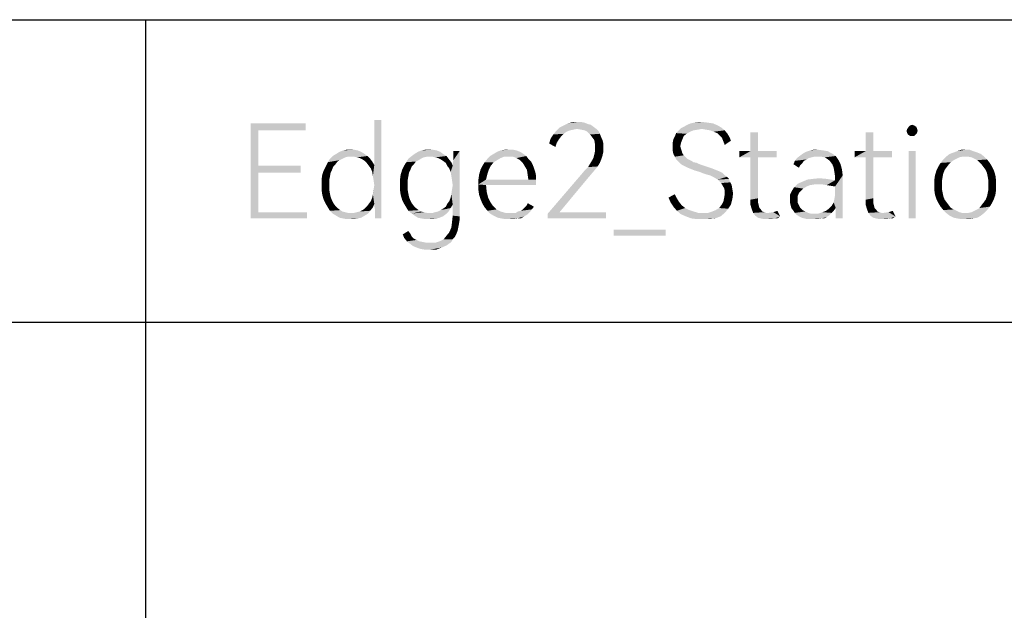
# Model space of a CAD drawing. Header units: millimetres. Extents: x 0 to 297, y 0 to 210.
# Tile 67 of 84: x 219 to 242, y 19 to 33. Entities that reach past the tile are written whole.
import ezdxf

# ---------------------------------------------------------------- set-up
doc = ezdxf.new("R2010")
doc.units = ezdxf.units.MM
doc.header["$LTSCALE"] = 16.335
doc.layers.get('0').update_dxf_attribs({"linetype": 'CONTINUOUS'})

msp = doc.modelspace()

# ---------------------------------------------------------------- linework, layer by layer
at = {"color": 7, "linetype": 'CONTINUOUS', "true_color": 0x00bfff}
for p, q in [((92, 33), (292, 33)), ((222, 33), (222, 5)), ((197, 26), (266, 26))]:
    msp.add_line(p, q, dxfattribs=at)
at = {"color": 7, "linetype": 'CONTINUOUS'}
for points in [[(224.437, 30.6), (225.705, 30.6), (224.614, 30.439)], [(224.614, 30.439), (224.437, 28.4), (224.437, 30.6)], [(224.614, 30.439), (225.705, 30.6), (225.705, 30.439)], [(227.263, 29.38), (227.295, 29.636), (227.456, 30.68)], [(227.279, 29.283), (227.263, 29.38), (227.456, 30.68)], [(227.295, 29.171), (227.279, 29.283), (227.456, 30.68)], [(227.456, 30.68), (227.295, 29.636), (227.295, 30.68)], [(227.295, 28.737), (227.295, 29.171), (227.456, 30.68)], [(227.295, 28.689), (227.295, 28.737), (227.456, 30.68)], [(227.311, 28.609), (227.295, 28.689), (227.456, 30.68)], [(227.311, 28.512), (227.311, 28.609), (227.456, 30.68)], [(227.311, 28.4), (227.311, 28.512), (227.456, 30.68)], [(227.311, 28.4), (227.456, 30.68), (227.456, 28.4)], [(232.37, 30.52), (231.583, 30.504), (231.679, 30.552)], [(232.241, 30.584), (231.679, 30.552), (231.776, 30.6)], [(232.241, 30.584), (232.305, 30.568), (231.679, 30.552)], [(231.679, 30.552), (232.305, 30.568), (232.37, 30.52)], [(232.081, 30.632), (232.161, 30.616), (231.776, 30.6)], [(232, 30.632), (232.081, 30.632), (231.776, 30.6)], [(232, 30.632), (231.776, 30.6), (231.888, 30.632)], [(231.776, 30.6), (232.161, 30.616), (232.241, 30.584)], [(235.244, 30.552), (234.457, 30.52), (234.538, 30.568)], [(234.457, 30.52), (235.244, 30.552), (235.324, 30.504)], [(235.132, 30.6), (234.538, 30.568), (234.618, 30.6)], [(234.538, 30.568), (235.132, 30.6), (235.244, 30.552)], [(235.019, 30.616), (234.618, 30.6), (234.698, 30.616)], [(234.618, 30.6), (235.019, 30.616), (235.132, 30.6)], [(234.891, 30.632), (234.698, 30.616), (234.795, 30.632)], [(234.698, 30.616), (234.891, 30.632), (235.019, 30.616)], [(239.789, 30.552), (239.66, 30.52), (239.692, 30.552)], [(239.66, 30.52), (239.789, 30.552), (239.837, 30.52)], [(239.692, 30.552), (239.741, 30.568), (239.789, 30.552)], [(224.614, 30.439), (224.614, 29.62), (224.437, 28.4)], [(231.615, 30.295), (231.374, 30.247), (231.438, 30.343)], [(231.743, 30.407), (231.438, 30.343), (231.503, 30.423)], [(231.743, 30.407), (231.679, 30.359), (231.438, 30.343)], [(231.438, 30.343), (231.679, 30.359), (231.615, 30.295)], [(231.984, 30.472), (231.503, 30.423), (231.583, 30.504)], [(231.984, 30.472), (231.904, 30.455), (231.503, 30.423)], [(231.904, 30.455), (231.824, 30.439), (231.503, 30.423)], [(231.503, 30.423), (231.824, 30.439), (231.743, 30.407)], [(231.984, 30.472), (231.583, 30.504), (232.37, 30.52)], [(231.984, 30.472), (232.37, 30.52), (232.434, 30.472)], [(232.434, 30.472), (232.081, 30.455), (231.984, 30.472)], [(232.161, 30.439), (232.081, 30.455), (232.434, 30.472)], [(232.161, 30.439), (232.434, 30.472), (232.482, 30.423)], [(232.482, 30.423), (232.225, 30.407), (232.161, 30.439)], [(232.225, 30.407), (232.482, 30.423), (232.514, 30.359)], [(232.514, 30.359), (232.289, 30.343), (232.225, 30.407)], [(232.338, 30.279), (232.289, 30.343), (232.514, 30.359)], [(232.338, 30.279), (232.514, 30.359), (232.546, 30.279)], [(234.216, 30.231), (234.249, 30.295), (234.457, 30.311)], [(234.216, 30.231), (234.457, 30.311), (234.425, 30.231)], [(234.522, 30.359), (234.249, 30.295), (234.281, 30.375)], [(234.522, 30.359), (234.457, 30.311), (234.249, 30.295)], [(234.602, 30.407), (234.281, 30.375), (234.329, 30.423)], [(234.281, 30.375), (234.602, 30.407), (234.522, 30.359)], [(234.875, 30.472), (234.329, 30.423), (234.393, 30.488)], [(234.875, 30.472), (234.778, 30.455), (234.329, 30.423)], [(234.778, 30.455), (234.682, 30.439), (234.329, 30.423)], [(234.329, 30.423), (234.682, 30.439), (234.602, 30.407)], [(235.324, 30.504), (234.393, 30.488), (234.457, 30.52)], [(234.875, 30.472), (234.393, 30.488), (235.324, 30.504)], [(234.971, 30.455), (234.875, 30.472), (235.324, 30.504)], [(235.068, 30.439), (234.971, 30.455), (235.324, 30.504)], [(235.068, 30.439), (235.324, 30.504), (235.405, 30.439)], [(235.405, 30.439), (235.148, 30.407), (235.068, 30.439)], [(235.228, 30.375), (235.148, 30.407), (235.405, 30.439)], [(235.228, 30.375), (235.405, 30.439), (235.469, 30.359)], [(235.469, 30.359), (235.292, 30.311), (235.228, 30.375)], [(235.292, 30.311), (235.469, 30.359), (235.517, 30.279)], [(235.517, 30.279), (235.341, 30.263), (235.292, 30.311)], [(236.176, 30.391), (235.999, 29.958), (235.999, 30.391)], [(235.999, 29.958), (236.176, 30.391), (236.176, 29.958)], [(238.841, 30.391), (238.665, 29.958), (238.665, 30.391)], [(238.665, 29.958), (238.841, 30.391), (238.841, 29.958)], [(239.612, 30.423), (239.628, 30.472), (239.853, 30.488)], [(239.612, 30.423), (239.853, 30.488), (239.869, 30.423)], [(239.869, 30.423), (239.628, 30.375), (239.612, 30.423)], [(239.837, 30.52), (239.853, 30.488), (239.628, 30.472)], [(239.837, 30.52), (239.628, 30.472), (239.66, 30.52)], [(239.628, 30.375), (239.869, 30.423), (239.853, 30.375)], [(239.853, 30.375), (239.644, 30.343), (239.628, 30.375)], [(239.644, 30.343), (239.853, 30.375), (239.821, 30.343)], [(239.821, 30.343), (239.692, 30.311), (239.644, 30.343)], [(239.741, 30.311), (239.692, 30.311), (239.821, 30.343)], [(239.741, 30.311), (239.821, 30.343), (239.789, 30.311)], [(231.567, 30.231), (231.342, 30.134), (231.374, 30.247)], [(231.567, 30.231), (231.519, 30.15), (231.342, 30.134)], [(231.342, 30.134), (231.519, 30.15), (231.486, 30.054)], [(231.374, 30.247), (231.615, 30.295), (231.567, 30.231)], [(232.546, 30.279), (232.386, 30.215), (232.338, 30.279)], [(232.386, 30.215), (232.546, 30.279), (232.578, 30.215)], [(232.578, 30.215), (232.402, 30.118), (232.386, 30.215)], [(232.578, 30.215), (232.595, 30.134), (232.402, 30.118)], [(232.402, 30.038), (232.402, 30.118), (232.595, 30.134)], [(232.402, 30.038), (232.595, 30.134), (232.595, 30.038)], [(234.425, 30.231), (234.2, 30.15), (234.216, 30.231)], [(234.2, 30.15), (234.425, 30.231), (234.393, 30.15)], [(234.393, 30.15), (234.377, 30.07), (234.2, 30.054)], [(234.393, 30.15), (234.2, 30.054), (234.2, 30.15)], [(235.341, 30.263), (235.517, 30.279), (235.549, 30.199)], [(235.549, 30.199), (235.373, 30.182), (235.341, 30.263)], [(235.373, 30.182), (235.549, 30.199), (235.405, 30.102)], [(227.07, 29.893), (226.332, 29.845), (226.412, 29.893)], [(226.332, 29.845), (227.07, 29.893), (227.135, 29.845)], [(226.99, 29.942), (226.412, 29.893), (226.492, 29.942)], [(226.412, 29.893), (226.99, 29.942), (227.07, 29.893)], [(226.91, 29.974), (226.492, 29.942), (226.573, 29.974)], [(226.492, 29.942), (226.91, 29.974), (226.99, 29.942)], [(226.749, 29.99), (226.83, 29.99), (226.573, 29.974)], [(226.749, 29.99), (226.573, 29.974), (226.653, 29.99)], [(226.573, 29.974), (226.83, 29.99), (226.91, 29.974)], [(228.885, 29.893), (228.162, 29.845), (228.227, 29.893)], [(228.162, 29.845), (228.885, 29.893), (228.965, 29.845)], [(228.821, 29.942), (228.227, 29.893), (228.307, 29.942)], [(228.227, 29.893), (228.821, 29.942), (228.885, 29.893)], [(228.741, 29.974), (228.307, 29.942), (228.387, 29.974)], [(228.307, 29.942), (228.741, 29.974), (228.821, 29.942)], [(228.564, 29.99), (228.644, 29.99), (228.387, 29.974)], [(228.564, 29.99), (228.387, 29.974), (228.468, 29.99)], [(228.387, 29.974), (228.644, 29.99), (228.741, 29.974)], [(229.062, 29.476), (229.11, 29.62), (229.27, 29.958)], [(229.078, 29.38), (229.062, 29.476), (229.27, 29.958)], [(229.094, 29.283), (229.078, 29.38), (229.27, 29.958)], [(229.078, 28.962), (229.094, 29.074), (229.27, 29.958)], [(229.11, 28.721), (229.078, 28.962), (229.27, 29.958)], [(229.11, 29.171), (229.094, 29.283), (229.27, 29.958)], [(229.094, 29.074), (229.11, 29.171), (229.27, 29.958)], [(229.11, 29.669), (229.126, 29.749), (229.27, 29.958)], [(229.11, 29.62), (229.11, 29.669), (229.27, 29.958)], [(229.11, 28.464), (229.11, 28.721), (229.27, 29.958)], [(229.11, 28.464), (229.27, 29.958), (229.27, 28.448)], [(229.27, 29.958), (229.126, 29.845), (229.126, 29.958)], [(229.126, 29.749), (229.126, 29.845), (229.27, 29.958)], [(230.748, 29.893), (229.977, 29.845), (230.057, 29.893)], [(229.977, 29.845), (230.748, 29.893), (230.812, 29.845)], [(230.668, 29.942), (230.057, 29.893), (230.138, 29.942)], [(230.057, 29.893), (230.668, 29.942), (230.748, 29.893)], [(230.587, 29.974), (230.138, 29.942), (230.218, 29.974)], [(230.138, 29.942), (230.587, 29.974), (230.668, 29.942)], [(230.411, 29.99), (230.507, 29.99), (230.218, 29.974)], [(230.411, 29.99), (230.218, 29.974), (230.314, 29.99)], [(230.218, 29.974), (230.507, 29.99), (230.587, 29.974)], [(232.578, 29.861), (232.37, 29.813), (232.386, 29.877)], [(232.37, 29.813), (232.578, 29.861), (232.546, 29.765)], [(232.595, 29.942), (232.386, 29.877), (232.402, 29.958)], [(232.386, 29.877), (232.595, 29.942), (232.578, 29.861)], [(232.595, 30.038), (232.402, 29.958), (232.402, 30.038)], [(232.402, 29.958), (232.595, 30.038), (232.595, 29.942)], [(234.2, 30.054), (234.377, 30.07), (234.393, 30.006)], [(234.393, 30.006), (234.2, 29.974), (234.2, 30.054)], [(234.2, 29.974), (234.393, 30.006), (234.409, 29.958)], [(234.409, 29.958), (234.216, 29.893), (234.2, 29.974)], [(234.409, 29.958), (234.425, 29.909), (234.216, 29.893)], [(234.216, 29.893), (234.425, 29.909), (234.457, 29.861)], [(234.457, 29.861), (234.249, 29.829), (234.216, 29.893)], [(234.249, 29.829), (234.457, 29.861), (234.538, 29.781)], [(236.176, 29.958), (236.609, 29.958), (235.742, 29.813)], [(235.999, 29.958), (236.176, 29.958), (235.742, 29.813)], [(235.999, 29.958), (235.742, 29.813), (235.742, 29.958)], [(235.999, 29.813), (235.742, 29.813), (236.609, 29.958)], [(236.176, 29.813), (235.999, 29.813), (236.609, 29.958)], [(236.176, 29.813), (236.609, 29.958), (236.609, 29.813)], [(237.139, 29.845), (237.203, 29.893), (237.878, 29.909)], [(237.139, 29.845), (237.878, 29.909), (237.974, 29.845)], [(237.878, 29.909), (237.203, 29.893), (237.284, 29.942)], [(237.685, 29.974), (237.781, 29.958), (237.284, 29.942)], [(237.685, 29.974), (237.284, 29.942), (237.38, 29.974)], [(237.284, 29.942), (237.781, 29.958), (237.878, 29.909)], [(237.557, 29.99), (237.38, 29.974), (237.46, 29.99)], [(237.38, 29.974), (237.557, 29.99), (237.685, 29.974)], [(238.841, 29.958), (239.275, 29.958), (238.408, 29.813)], [(238.665, 29.958), (238.841, 29.958), (238.408, 29.813)], [(238.665, 29.958), (238.408, 29.813), (238.408, 29.958)], [(238.665, 29.813), (238.408, 29.813), (239.275, 29.958)], [(238.841, 29.813), (238.665, 29.813), (239.275, 29.958)], [(238.841, 29.813), (239.275, 29.958), (239.275, 29.813)], [(239.821, 29.958), (239.66, 28.4), (239.66, 29.958)], [(239.66, 28.4), (239.821, 29.958), (239.821, 28.4)], [(241.33, 29.893), (240.527, 29.829), (240.608, 29.893)], [(240.897, 29.829), (240.527, 29.829), (241.33, 29.893)], [(241.25, 29.926), (240.608, 29.893), (240.704, 29.926)], [(240.608, 29.893), (241.25, 29.926), (241.33, 29.893)], [(241.154, 29.958), (240.704, 29.926), (240.784, 29.958)], [(240.704, 29.926), (241.154, 29.958), (241.25, 29.926)], [(240.977, 29.99), (241.073, 29.99), (240.784, 29.958)], [(240.977, 29.99), (240.784, 29.958), (240.881, 29.99)], [(240.784, 29.958), (241.073, 29.99), (241.154, 29.958)], [(240.977, 29.829), (240.897, 29.829), (241.33, 29.893)], [(241.041, 29.829), (240.977, 29.829), (241.33, 29.893)], [(241.041, 29.829), (241.33, 29.893), (241.411, 29.829)], [(226.396, 29.653), (226.171, 29.604), (226.219, 29.701)], [(226.171, 29.604), (226.396, 29.653), (226.348, 29.604)], [(226.557, 29.781), (226.492, 29.749), (226.219, 29.701)], [(226.557, 29.781), (226.219, 29.701), (226.268, 29.781)], [(226.492, 29.749), (226.444, 29.717), (226.219, 29.701)], [(226.219, 29.701), (226.444, 29.717), (226.396, 29.653)], [(226.685, 29.829), (226.268, 29.781), (226.332, 29.845)], [(226.685, 29.829), (226.621, 29.813), (226.268, 29.781)], [(226.268, 29.781), (226.621, 29.813), (226.557, 29.781)], [(226.332, 29.845), (227.135, 29.845), (226.685, 29.829)], [(226.765, 29.829), (226.685, 29.829), (227.135, 29.845)], [(226.83, 29.829), (226.765, 29.829), (227.135, 29.845)], [(226.894, 29.813), (226.83, 29.829), (227.135, 29.845)], [(226.958, 29.797), (226.894, 29.813), (227.135, 29.845)], [(226.958, 29.797), (227.135, 29.845), (227.199, 29.781)], [(227.199, 29.781), (227.022, 29.765), (226.958, 29.797)], [(227.07, 29.733), (227.022, 29.765), (227.199, 29.781)], [(227.07, 29.733), (227.199, 29.781), (227.247, 29.717)], [(227.247, 29.717), (227.119, 29.685), (227.07, 29.733)], [(227.119, 29.685), (227.247, 29.717), (227.295, 29.636)], [(227.295, 29.636), (227.167, 29.62), (227.119, 29.685)], [(227.215, 29.556), (227.167, 29.62), (227.295, 29.636)], [(227.247, 29.476), (227.215, 29.556), (227.295, 29.636)], [(227.263, 29.38), (227.247, 29.476), (227.295, 29.636)], [(228.211, 29.653), (227.986, 29.62), (228.034, 29.701)], [(227.986, 29.62), (228.211, 29.653), (228.162, 29.604)], [(228.371, 29.781), (228.323, 29.749), (228.034, 29.701)], [(228.371, 29.781), (228.034, 29.701), (228.082, 29.781)], [(228.323, 29.749), (228.259, 29.717), (228.034, 29.701)], [(228.034, 29.701), (228.259, 29.717), (228.211, 29.653)], [(228.516, 29.829), (228.082, 29.781), (228.162, 29.845)], [(228.516, 29.829), (228.435, 29.813), (228.082, 29.781)], [(228.082, 29.781), (228.435, 29.813), (228.371, 29.781)], [(228.162, 29.845), (228.965, 29.845), (228.516, 29.829)], [(228.58, 29.829), (228.516, 29.829), (228.965, 29.845)], [(228.644, 29.829), (228.58, 29.829), (228.965, 29.845)], [(228.708, 29.813), (228.644, 29.829), (228.965, 29.845)], [(228.773, 29.797), (228.708, 29.813), (228.965, 29.845)], [(228.773, 29.797), (228.965, 29.845), (229.014, 29.781)], [(229.014, 29.781), (228.837, 29.765), (228.773, 29.797)], [(228.885, 29.733), (228.837, 29.765), (229.014, 29.781)], [(228.885, 29.733), (229.014, 29.781), (229.078, 29.701)], [(229.078, 29.701), (228.949, 29.685), (228.885, 29.733)], [(228.981, 29.62), (228.949, 29.685), (229.078, 29.701)], [(228.981, 29.62), (229.078, 29.701), (229.11, 29.62)], [(230.057, 29.701), (229.8, 29.62), (229.849, 29.701)], [(229.8, 29.62), (230.057, 29.701), (229.993, 29.62)], [(230.138, 29.749), (229.849, 29.701), (229.913, 29.781)], [(229.849, 29.701), (230.138, 29.749), (230.057, 29.701)], [(230.298, 29.829), (229.913, 29.781), (229.977, 29.845)], [(230.298, 29.829), (230.218, 29.797), (229.913, 29.781)], [(229.913, 29.781), (230.218, 29.797), (230.138, 29.749)], [(229.977, 29.845), (230.812, 29.845), (230.298, 29.829)], [(230.395, 29.829), (230.298, 29.829), (230.812, 29.845)], [(230.507, 29.829), (230.395, 29.829), (230.812, 29.845)], [(230.587, 29.797), (230.507, 29.829), (230.812, 29.845)], [(230.587, 29.797), (230.812, 29.845), (230.86, 29.781)], [(230.86, 29.781), (230.668, 29.749), (230.587, 29.797)], [(230.668, 29.749), (230.86, 29.781), (230.924, 29.717)], [(230.924, 29.717), (230.732, 29.685), (230.668, 29.749)], [(230.732, 29.685), (230.924, 29.717), (230.957, 29.653)], [(230.957, 29.653), (230.78, 29.604), (230.732, 29.685)], [(230.78, 29.604), (230.957, 29.653), (230.989, 29.572)], [(232.466, 29.604), (232.241, 29.588), (232.289, 29.669)], [(232.514, 29.685), (232.289, 29.669), (232.338, 29.749)], [(232.289, 29.669), (232.514, 29.685), (232.466, 29.604)], [(232.546, 29.765), (232.338, 29.749), (232.37, 29.813)], [(232.338, 29.749), (232.546, 29.765), (232.514, 29.685)], [(234.538, 29.781), (234.281, 29.765), (234.249, 29.829)], [(234.281, 29.765), (234.538, 29.781), (234.634, 29.733)], [(234.634, 29.733), (234.329, 29.717), (234.281, 29.765)], [(234.329, 29.717), (234.634, 29.733), (234.682, 29.701)], [(234.682, 29.701), (234.377, 29.669), (234.329, 29.717)], [(234.682, 29.701), (234.762, 29.685), (234.377, 29.669)], [(234.377, 29.669), (234.762, 29.685), (234.827, 29.653)], [(234.827, 29.653), (234.425, 29.636), (234.377, 29.669)], [(234.425, 29.636), (234.827, 29.653), (234.923, 29.62)], [(234.923, 29.62), (234.489, 29.604), (234.425, 29.636)], [(236.176, 29.813), (236.176, 28.866), (235.999, 28.834)], [(236.176, 29.813), (235.999, 28.834), (235.999, 29.813)], [(237.235, 29.733), (237.203, 29.685), (236.995, 29.653)], [(237.235, 29.733), (236.995, 29.653), (237.027, 29.733)], [(236.995, 29.653), (237.203, 29.685), (237.155, 29.636)], [(237.155, 29.636), (237.123, 29.572), (236.995, 29.653)], [(237.348, 29.797), (237.3, 29.765), (237.027, 29.733)], [(237.348, 29.797), (237.027, 29.733), (237.075, 29.797)], [(237.027, 29.733), (237.3, 29.765), (237.235, 29.733)], [(237.476, 29.829), (237.075, 29.797), (237.139, 29.845)], [(237.476, 29.829), (237.412, 29.813), (237.075, 29.797)], [(237.075, 29.797), (237.412, 29.813), (237.348, 29.797)], [(237.139, 29.845), (237.974, 29.845), (237.476, 29.829)], [(237.557, 29.829), (237.476, 29.829), (237.974, 29.845)], [(237.637, 29.829), (237.557, 29.829), (237.974, 29.845)], [(237.717, 29.813), (237.637, 29.829), (237.974, 29.845)], [(237.797, 29.765), (237.717, 29.813), (237.974, 29.845)], [(237.797, 29.765), (237.974, 29.845), (238.038, 29.749)], [(238.038, 29.749), (237.846, 29.717), (237.797, 29.765)], [(237.894, 29.653), (237.846, 29.717), (238.038, 29.749)], [(237.894, 29.653), (238.038, 29.749), (238.086, 29.653)], [(238.086, 29.653), (237.926, 29.572), (237.894, 29.653)], [(237.926, 29.572), (238.086, 29.653), (238.119, 29.524)], [(238.841, 29.813), (238.841, 28.866), (238.665, 28.834)], [(238.841, 29.813), (238.665, 28.834), (238.665, 29.813)], [(240.592, 29.653), (240.351, 29.604), (240.399, 29.685)], [(240.351, 29.604), (240.592, 29.653), (240.543, 29.588)], [(240.704, 29.749), (240.399, 29.685), (240.463, 29.765)], [(240.704, 29.749), (240.64, 29.701), (240.399, 29.685)], [(240.399, 29.685), (240.64, 29.701), (240.592, 29.653)], [(240.897, 29.829), (240.832, 29.813), (240.463, 29.765)], [(240.897, 29.829), (240.463, 29.765), (240.527, 29.829)], [(240.832, 29.813), (240.768, 29.781), (240.463, 29.765)], [(240.463, 29.765), (240.768, 29.781), (240.704, 29.749)], [(241.411, 29.829), (241.122, 29.813), (241.041, 29.829)], [(241.186, 29.781), (241.122, 29.813), (241.411, 29.829)], [(241.186, 29.781), (241.411, 29.829), (241.475, 29.765)], [(241.475, 29.765), (241.25, 29.749), (241.186, 29.781)], [(241.298, 29.701), (241.25, 29.749), (241.475, 29.765)], [(241.298, 29.701), (241.475, 29.765), (241.539, 29.685)], [(241.539, 29.685), (241.346, 29.653), (241.298, 29.701)], [(241.346, 29.653), (241.539, 29.685), (241.587, 29.604)], [(241.587, 29.604), (241.395, 29.588), (241.346, 29.653)], [(224.614, 29.62), (224.614, 29.46), (224.437, 28.4)], [(224.614, 29.46), (224.614, 28.545), (224.437, 28.4)], [(224.614, 29.46), (225.593, 29.62), (225.593, 29.46)], [(224.614, 29.62), (225.593, 29.62), (224.614, 29.46)], [(226.268, 29.364), (226.075, 29.299), (226.091, 29.412)], [(226.284, 29.46), (226.091, 29.412), (226.123, 29.508)], [(226.091, 29.412), (226.284, 29.46), (226.268, 29.364)], [(226.348, 29.604), (226.316, 29.524), (226.123, 29.508)], [(226.348, 29.604), (226.123, 29.508), (226.171, 29.604)], [(226.123, 29.508), (226.316, 29.524), (226.284, 29.46)], [(228.082, 29.364), (227.889, 29.299), (227.905, 29.412)], [(228.13, 29.524), (228.098, 29.46), (227.905, 29.412)], [(228.13, 29.524), (227.905, 29.412), (227.938, 29.524)], [(227.905, 29.412), (228.098, 29.46), (228.082, 29.364)], [(228.162, 29.604), (227.938, 29.524), (227.986, 29.62)], [(227.938, 29.524), (228.162, 29.604), (228.13, 29.524)], [(229.11, 29.62), (229.03, 29.556), (228.981, 29.62)], [(229.062, 29.476), (229.03, 29.556), (229.11, 29.62)], [(229.704, 29.299), (229.72, 29.412), (229.913, 29.428)], [(229.704, 29.299), (229.913, 29.428), (229.881, 29.299)], [(229.945, 29.524), (229.913, 29.428), (229.72, 29.412)], [(229.945, 29.524), (229.72, 29.412), (229.752, 29.524)], [(229.993, 29.62), (229.752, 29.524), (229.8, 29.62)], [(229.752, 29.524), (229.993, 29.62), (229.945, 29.524)], [(230.989, 29.572), (230.828, 29.524), (230.78, 29.604)], [(230.828, 29.524), (230.989, 29.572), (231.021, 29.476)], [(231.021, 29.476), (230.844, 29.412), (230.828, 29.524)], [(230.844, 29.412), (231.021, 29.476), (231.037, 29.396)], [(231.037, 29.396), (230.86, 29.299), (230.844, 29.412)], [(230.86, 29.299), (231.037, 29.396), (231.037, 29.299)], [(232.305, 29.412), (232.209, 29.299), (231.31, 28.512)], [(232.305, 29.412), (231.31, 28.512), (232.081, 29.412)], [(232.386, 29.508), (232.081, 29.412), (232.161, 29.508)], [(232.081, 29.412), (232.386, 29.508), (232.305, 29.412)], [(232.161, 29.508), (232.241, 29.588), (232.466, 29.604)], [(232.161, 29.508), (232.466, 29.604), (232.386, 29.508)], [(234.489, 29.604), (234.923, 29.62), (235.019, 29.588)], [(235.019, 29.588), (234.554, 29.572), (234.489, 29.604)], [(234.554, 29.572), (235.019, 29.588), (235.116, 29.556)], [(235.116, 29.556), (234.634, 29.54), (234.554, 29.572)], [(234.634, 29.54), (235.116, 29.556), (235.196, 29.524)], [(235.196, 29.524), (234.714, 29.508), (234.634, 29.54)], [(234.714, 29.508), (235.196, 29.524), (235.276, 29.492)], [(235.276, 29.492), (234.827, 29.476), (234.714, 29.508)], [(234.827, 29.476), (235.276, 29.492), (235.341, 29.46)], [(235.341, 29.46), (234.907, 29.444), (234.827, 29.476)], [(235.003, 29.412), (234.907, 29.444), (235.341, 29.46)], [(235.003, 29.412), (235.341, 29.46), (235.389, 29.412)], [(235.389, 29.412), (235.068, 29.396), (235.003, 29.412)], [(235.132, 29.364), (235.068, 29.396), (235.389, 29.412)], [(235.132, 29.364), (235.389, 29.412), (235.453, 29.364)], [(237.862, 29.155), (237.958, 29.283), (238.135, 29.396)], [(237.958, 29.139), (237.862, 29.155), (238.135, 29.396)], [(238.119, 29.524), (237.942, 29.476), (237.926, 29.572)], [(237.926, 28.769), (237.942, 28.85), (238.135, 29.396)], [(237.974, 28.641), (237.926, 28.769), (238.135, 29.396)], [(237.942, 29.476), (238.119, 29.524), (238.135, 29.396)], [(238.135, 29.396), (237.958, 29.364), (237.942, 29.476)], [(237.942, 28.85), (237.958, 28.946), (238.135, 29.396)], [(237.958, 29.283), (237.958, 29.364), (238.135, 29.396)], [(237.958, 28.946), (237.958, 29.139), (238.135, 29.396)], [(237.974, 28.496), (237.974, 28.641), (238.135, 29.396)], [(237.974, 28.4), (237.974, 28.496), (238.135, 29.396)], [(237.974, 28.4), (238.135, 29.396), (238.135, 28.4)], [(240.447, 29.364), (240.254, 29.283), (240.27, 29.396)], [(240.463, 29.444), (240.27, 29.396), (240.303, 29.508)], [(240.27, 29.396), (240.463, 29.444), (240.447, 29.364)], [(240.543, 29.588), (240.303, 29.508), (240.351, 29.604)], [(240.543, 29.588), (240.495, 29.524), (240.303, 29.508)], [(240.303, 29.508), (240.495, 29.524), (240.463, 29.444)], [(241.443, 29.524), (241.395, 29.588), (241.587, 29.604)], [(241.443, 29.524), (241.587, 29.604), (241.635, 29.508)], [(241.635, 29.508), (241.475, 29.444), (241.443, 29.524)], [(241.475, 29.444), (241.635, 29.508), (241.668, 29.396)], [(241.668, 29.396), (241.491, 29.364), (241.475, 29.444)], [(241.491, 29.364), (241.668, 29.396), (241.684, 29.283)], [(226.075, 29.299), (226.268, 29.364), (226.251, 29.283)], [(226.251, 29.283), (226.075, 29.171), (226.075, 29.299)], [(226.075, 29.171), (226.251, 29.283), (226.251, 29.171)], [(226.251, 29.171), (226.251, 29.074), (226.075, 29.058)], [(226.251, 29.171), (226.075, 29.058), (226.075, 29.171)], [(227.263, 28.962), (227.279, 29.074), (227.295, 29.171)], [(227.295, 28.737), (227.263, 28.962), (227.295, 29.171)], [(227.889, 29.299), (228.082, 29.364), (228.066, 29.283)], [(228.066, 29.283), (227.889, 29.171), (227.889, 29.299)], [(227.889, 29.171), (228.066, 29.283), (228.066, 29.171)], [(228.066, 29.171), (228.066, 29.074), (227.889, 29.058)], [(228.066, 29.171), (227.889, 29.058), (227.889, 29.171)], [(230.86, 29.299), (231.037, 29.299), (229.704, 29.187)], [(229.881, 29.299), (230.86, 29.299), (229.704, 29.187)], [(229.881, 29.299), (229.704, 29.187), (229.704, 29.299)], [(229.881, 29.171), (229.704, 29.187), (231.037, 29.299)], [(229.881, 29.171), (229.704, 29.058), (229.704, 29.187)], [(229.704, 29.058), (229.881, 29.171), (229.897, 29.01)], [(229.881, 29.171), (231.037, 29.299), (231.037, 29.171)], [(232.209, 29.299), (231.583, 28.545), (231.31, 28.512)], [(235.453, 29.364), (235.244, 29.299), (235.132, 29.364)], [(235.453, 29.364), (235.501, 29.315), (235.244, 29.299)], [(235.244, 29.299), (235.501, 29.315), (235.533, 29.235)], [(235.533, 29.235), (235.324, 29.219), (235.244, 29.299)], [(235.324, 29.219), (235.533, 29.235), (235.565, 29.171)], [(235.565, 29.171), (235.357, 29.155), (235.324, 29.219)], [(235.389, 29.107), (235.357, 29.155), (235.565, 29.171)], [(235.389, 29.107), (235.565, 29.171), (235.581, 29.074)], [(237.476, 29.187), (237.011, 29.123), (237.091, 29.203)], [(237.476, 29.187), (237.38, 29.171), (237.011, 29.123)], [(237.38, 29.171), (237.3, 29.139), (237.011, 29.123)], [(237.091, 29.203), (237.203, 29.251), (237.958, 29.283)], [(237.476, 29.187), (237.091, 29.203), (237.958, 29.283)], [(237.958, 29.283), (237.203, 29.251), (237.316, 29.299)], [(237.765, 29.315), (237.316, 29.299), (237.444, 29.315)], [(237.316, 29.299), (237.765, 29.315), (237.958, 29.283)], [(237.444, 29.315), (237.589, 29.331), (237.765, 29.315)], [(237.589, 29.187), (237.476, 29.187), (237.958, 29.283)], [(237.669, 29.187), (237.589, 29.187), (237.958, 29.283)], [(237.765, 29.171), (237.669, 29.187), (237.958, 29.283)], [(237.862, 29.155), (237.765, 29.171), (237.958, 29.283)], [(240.254, 29.283), (240.447, 29.364), (240.431, 29.267)], [(240.431, 29.267), (240.254, 29.171), (240.254, 29.283)], [(240.254, 29.171), (240.431, 29.267), (240.431, 29.171)], [(240.431, 29.171), (240.431, 29.074), (240.254, 29.058)], [(240.431, 29.171), (240.254, 29.058), (240.254, 29.171)], [(241.684, 29.283), (241.507, 29.267), (241.491, 29.364)], [(241.507, 29.171), (241.507, 29.267), (241.684, 29.283)], [(241.507, 29.171), (241.684, 29.283), (241.684, 29.171)], [(241.684, 29.171), (241.507, 29.074), (241.507, 29.171)], [(241.507, 29.074), (241.684, 29.171), (241.684, 29.058)], [(226.075, 29.058), (226.251, 29.074), (226.268, 28.978)], [(226.268, 28.978), (226.091, 28.946), (226.075, 29.058)], [(226.091, 28.946), (226.268, 28.978), (226.284, 28.898)], [(226.284, 28.898), (226.123, 28.834), (226.091, 28.946)], [(227.295, 28.737), (227.247, 28.882), (227.263, 28.962)], [(227.889, 29.058), (228.066, 29.074), (228.082, 28.978)], [(228.082, 28.978), (227.905, 28.946), (227.889, 29.058)], [(227.905, 28.946), (228.082, 28.978), (228.098, 28.898)], [(228.098, 28.898), (227.938, 28.834), (227.905, 28.946)], [(229.11, 28.721), (229.062, 28.882), (229.078, 28.962)], [(229.897, 29.01), (229.72, 28.946), (229.704, 29.058)], [(229.72, 28.946), (229.897, 29.01), (229.929, 28.882)], [(229.929, 28.882), (229.752, 28.85), (229.72, 28.946)], [(234.104, 28.882), (234.249, 28.962), (234.297, 28.866)], [(235.581, 29.074), (235.405, 29.042), (235.389, 29.107)], [(235.389, 28.866), (235.405, 28.962), (235.597, 28.978)], [(235.389, 28.866), (235.597, 28.978), (235.581, 28.85)], [(235.405, 29.042), (235.581, 29.074), (235.597, 28.978)], [(235.597, 28.978), (235.405, 28.962), (235.405, 29.042)], [(237.171, 29.042), (237.123, 28.994), (236.914, 28.946)], [(237.171, 29.042), (236.914, 28.946), (236.962, 29.042)], [(236.914, 28.946), (237.123, 28.994), (237.091, 28.914)], [(237.091, 28.914), (236.914, 28.834), (236.914, 28.946)], [(237.219, 29.091), (236.962, 29.042), (237.011, 29.123)], [(236.962, 29.042), (237.219, 29.091), (237.171, 29.042)], [(237.011, 29.123), (237.3, 29.139), (237.219, 29.091)], [(240.254, 29.058), (240.431, 29.074), (240.447, 28.994)], [(240.447, 28.994), (240.27, 28.946), (240.254, 29.058)], [(240.27, 28.946), (240.447, 28.994), (240.463, 28.914)], [(240.463, 28.914), (240.303, 28.85), (240.27, 28.946)], [(241.668, 28.946), (241.475, 28.914), (241.491, 28.994)], [(241.475, 28.914), (241.668, 28.946), (241.635, 28.85)], [(241.684, 29.058), (241.491, 28.994), (241.507, 29.074)], [(241.491, 28.994), (241.684, 29.058), (241.668, 28.946)], [(226.123, 28.834), (226.284, 28.898), (226.316, 28.818)], [(226.316, 28.818), (226.171, 28.737), (226.123, 28.834)], [(226.316, 28.818), (226.348, 28.753), (226.171, 28.737)], [(226.171, 28.737), (226.348, 28.753), (226.396, 28.689)], [(226.396, 28.689), (226.219, 28.657), (226.171, 28.737)], [(227.295, 28.737), (227.119, 28.673), (227.167, 28.737)], [(227.119, 28.673), (227.295, 28.737), (227.263, 28.657)], [(227.295, 28.737), (227.167, 28.737), (227.215, 28.801)], [(227.295, 28.737), (227.215, 28.801), (227.247, 28.882)], [(227.938, 28.834), (228.098, 28.898), (228.13, 28.818)], [(228.13, 28.818), (227.986, 28.737), (227.938, 28.834)], [(228.13, 28.818), (228.162, 28.753), (227.986, 28.737)], [(227.986, 28.737), (228.162, 28.753), (228.211, 28.689)], [(228.211, 28.689), (228.034, 28.657), (227.986, 28.737)], [(229.11, 28.721), (228.949, 28.673), (228.981, 28.737)], [(228.949, 28.673), (229.11, 28.721), (229.062, 28.641)], [(229.11, 28.721), (228.981, 28.737), (229.03, 28.801)], [(229.11, 28.721), (229.03, 28.801), (229.062, 28.882)], [(229.752, 28.85), (229.929, 28.882), (229.977, 28.785)], [(229.977, 28.785), (229.8, 28.737), (229.752, 28.85)], [(229.8, 28.737), (229.977, 28.785), (230.041, 28.689)], [(230.041, 28.689), (229.849, 28.657), (229.8, 28.737)], [(230.812, 28.689), (230.844, 28.753), (230.989, 28.673)], [(234.297, 28.866), (234.152, 28.769), (234.104, 28.882)], [(234.297, 28.866), (234.345, 28.785), (234.152, 28.769)], [(234.152, 28.769), (234.345, 28.785), (234.409, 28.705)], [(234.409, 28.705), (234.216, 28.673), (234.152, 28.769)], [(235.276, 28.641), (235.324, 28.705), (235.549, 28.721)], [(235.276, 28.641), (235.549, 28.721), (235.485, 28.625)], [(235.549, 28.721), (235.324, 28.705), (235.373, 28.785)], [(235.581, 28.85), (235.373, 28.785), (235.389, 28.866)], [(235.373, 28.785), (235.581, 28.85), (235.549, 28.721)], [(235.999, 28.834), (236.176, 28.866), (236.176, 28.769)], [(236.176, 28.769), (235.999, 28.721), (235.999, 28.834)], [(235.999, 28.721), (236.176, 28.769), (236.192, 28.705)], [(236.192, 28.705), (236.031, 28.609), (235.999, 28.721)], [(236.914, 28.834), (237.091, 28.914), (237.091, 28.834)], [(237.091, 28.834), (236.914, 28.769), (236.914, 28.834)], [(236.914, 28.769), (237.091, 28.834), (237.091, 28.769)], [(237.091, 28.769), (236.93, 28.705), (236.914, 28.769)], [(236.93, 28.705), (237.091, 28.769), (237.123, 28.705)], [(237.974, 28.641), (237.878, 28.689), (237.926, 28.769)], [(238.665, 28.834), (238.841, 28.866), (238.841, 28.769)], [(238.841, 28.769), (238.665, 28.721), (238.665, 28.834)], [(238.665, 28.721), (238.841, 28.769), (238.857, 28.705)], [(238.857, 28.705), (238.697, 28.609), (238.665, 28.721)], [(240.303, 28.85), (240.463, 28.914), (240.495, 28.834)], [(240.495, 28.834), (240.351, 28.753), (240.303, 28.85)], [(240.495, 28.834), (240.543, 28.769), (240.351, 28.753)], [(240.351, 28.753), (240.543, 28.769), (240.592, 28.705)], [(240.592, 28.705), (240.399, 28.673), (240.351, 28.753)], [(241.587, 28.753), (241.346, 28.705), (241.395, 28.769)], [(241.346, 28.705), (241.587, 28.753), (241.539, 28.673)], [(241.395, 28.769), (241.443, 28.834), (241.635, 28.85)], [(241.395, 28.769), (241.635, 28.85), (241.587, 28.753)], [(241.635, 28.85), (241.443, 28.834), (241.475, 28.914)], [(224.614, 28.545), (225.738, 28.545), (224.437, 28.4)], [(224.437, 28.4), (225.738, 28.545), (225.738, 28.4)], [(226.219, 28.657), (226.396, 28.689), (226.444, 28.641)], [(226.444, 28.641), (226.268, 28.577), (226.219, 28.657)], [(226.444, 28.641), (226.508, 28.593), (226.268, 28.577)], [(226.268, 28.577), (226.508, 28.593), (226.557, 28.561)], [(226.557, 28.561), (226.332, 28.512), (226.268, 28.577)], [(226.557, 28.561), (226.621, 28.545), (226.332, 28.512)], [(226.621, 28.545), (226.685, 28.528), (226.332, 28.512)], [(226.765, 28.528), (226.83, 28.528), (226.332, 28.512)], [(226.685, 28.528), (226.765, 28.528), (226.332, 28.512)], [(227.151, 28.512), (226.332, 28.512), (226.83, 28.528)], [(227.151, 28.512), (226.412, 28.464), (226.332, 28.512)], [(226.412, 28.464), (227.151, 28.512), (227.07, 28.464)], [(226.83, 28.528), (226.894, 28.545), (227.199, 28.577)], [(226.83, 28.528), (227.199, 28.577), (227.151, 28.512)], [(226.894, 28.545), (226.958, 28.561), (227.199, 28.577)], [(227.199, 28.577), (226.958, 28.561), (227.022, 28.593)], [(227.022, 28.593), (227.07, 28.625), (227.263, 28.657)], [(227.022, 28.593), (227.263, 28.657), (227.199, 28.577)], [(227.263, 28.657), (227.07, 28.625), (227.119, 28.673)], [(228.034, 28.657), (228.211, 28.689), (228.259, 28.641)], [(228.259, 28.641), (228.082, 28.577), (228.034, 28.657)], [(228.259, 28.641), (228.323, 28.593), (228.082, 28.577)], [(228.082, 28.577), (228.323, 28.593), (228.371, 28.561)], [(228.371, 28.561), (228.162, 28.512), (228.082, 28.577)], [(228.371, 28.561), (228.435, 28.545), (228.162, 28.512)], [(228.435, 28.545), (228.516, 28.528), (228.162, 28.512)], [(228.58, 28.528), (228.644, 28.528), (228.162, 28.512)], [(228.516, 28.528), (228.58, 28.528), (228.162, 28.512)], [(228.949, 28.496), (228.162, 28.512), (228.644, 28.528)], [(228.949, 28.496), (228.227, 28.464), (228.162, 28.512)], [(228.227, 28.464), (228.949, 28.496), (228.885, 28.448)], [(228.644, 28.528), (228.708, 28.545), (229.014, 28.561)], [(228.644, 28.528), (229.014, 28.561), (228.949, 28.496)], [(229.014, 28.561), (228.708, 28.545), (228.773, 28.561)], [(228.773, 28.561), (228.837, 28.593), (229.062, 28.641)], [(228.773, 28.561), (229.062, 28.641), (229.014, 28.561)], [(228.837, 28.593), (228.885, 28.625), (229.062, 28.641)], [(229.062, 28.641), (228.885, 28.625), (228.949, 28.673)], [(229.849, 28.657), (230.041, 28.689), (230.122, 28.609)], [(230.122, 28.609), (229.913, 28.577), (229.849, 28.657)], [(229.913, 28.577), (230.122, 28.609), (230.218, 28.561)], [(230.218, 28.561), (229.977, 28.512), (229.913, 28.577)], [(230.218, 28.561), (230.33, 28.528), (229.977, 28.512)], [(230.507, 28.528), (230.571, 28.528), (229.977, 28.512)], [(230.443, 28.528), (230.507, 28.528), (229.977, 28.512)], [(230.33, 28.528), (230.443, 28.528), (229.977, 28.512)], [(230.844, 28.496), (229.977, 28.512), (230.571, 28.528)], [(230.844, 28.496), (230.057, 28.464), (229.977, 28.512)], [(230.057, 28.464), (230.844, 28.496), (230.764, 28.448)], [(230.892, 28.545), (230.571, 28.528), (230.619, 28.561)], [(230.571, 28.528), (230.892, 28.545), (230.844, 28.496)], [(230.619, 28.561), (230.684, 28.577), (230.941, 28.609)], [(230.619, 28.561), (230.941, 28.609), (230.892, 28.545)], [(230.941, 28.609), (230.684, 28.577), (230.732, 28.609)], [(230.732, 28.609), (230.78, 28.657), (230.989, 28.673)], [(230.732, 28.609), (230.989, 28.673), (230.941, 28.609)], [(230.989, 28.673), (230.78, 28.657), (230.812, 28.689)], [(231.583, 28.545), (232.659, 28.545), (231.31, 28.512)], [(231.31, 28.4), (231.31, 28.512), (232.659, 28.545)], [(231.31, 28.4), (232.659, 28.545), (232.659, 28.4)], [(234.216, 28.673), (234.409, 28.705), (234.489, 28.641)], [(234.489, 28.641), (234.297, 28.577), (234.216, 28.673)], [(234.489, 28.641), (234.586, 28.593), (234.297, 28.577)], [(234.297, 28.577), (234.586, 28.593), (234.682, 28.561)], [(234.682, 28.561), (234.393, 28.496), (234.297, 28.577)], [(234.682, 28.561), (234.795, 28.528), (234.393, 28.496)], [(235.019, 28.528), (235.405, 28.528), (234.393, 28.496)], [(234.907, 28.528), (235.019, 28.528), (234.393, 28.496)], [(234.795, 28.528), (234.907, 28.528), (234.393, 28.496)], [(234.505, 28.448), (234.393, 28.496), (235.405, 28.528)], [(234.505, 28.448), (235.405, 28.528), (235.308, 28.448)], [(235.019, 28.528), (235.116, 28.561), (235.485, 28.625)], [(235.019, 28.528), (235.485, 28.625), (235.405, 28.528)], [(235.116, 28.561), (235.196, 28.593), (235.485, 28.625)], [(235.485, 28.625), (235.196, 28.593), (235.276, 28.641)], [(236.192, 28.705), (236.208, 28.641), (236.031, 28.609)], [(236.031, 28.609), (236.208, 28.641), (236.24, 28.609)], [(236.24, 28.609), (236.063, 28.528), (236.031, 28.609)], [(236.24, 28.609), (236.272, 28.561), (236.063, 28.528)], [(236.272, 28.561), (236.32, 28.545), (236.063, 28.528)], [(236.063, 28.528), (236.32, 28.545), (236.368, 28.528)], [(236.368, 28.528), (236.111, 28.464), (236.063, 28.528)], [(236.111, 28.464), (236.416, 28.528), (236.529, 28.545)], [(236.689, 28.448), (236.111, 28.464), (236.529, 28.545)], [(236.368, 28.528), (236.416, 28.528), (236.111, 28.464)], [(236.529, 28.545), (236.625, 28.577), (236.689, 28.448)], [(237.123, 28.705), (236.946, 28.641), (236.93, 28.705)], [(236.946, 28.641), (237.123, 28.705), (237.155, 28.641)], [(237.155, 28.641), (236.995, 28.577), (236.946, 28.641)], [(237.155, 28.641), (237.203, 28.593), (236.995, 28.577)], [(236.995, 28.577), (237.203, 28.593), (237.268, 28.561)], [(237.268, 28.561), (237.027, 28.528), (236.995, 28.577)], [(237.027, 28.528), (237.268, 28.561), (237.332, 28.528)], [(237.332, 28.528), (237.075, 28.48), (237.027, 28.528)], [(237.332, 28.528), (237.396, 28.512), (237.075, 28.48)], [(237.075, 28.48), (237.573, 28.512), (237.878, 28.528)], [(237.075, 28.48), (237.878, 28.528), (237.83, 28.48)], [(237.476, 28.512), (237.573, 28.512), (237.075, 28.48)], [(237.396, 28.512), (237.476, 28.512), (237.075, 28.48)], [(237.878, 28.528), (237.573, 28.512), (237.669, 28.545)], [(237.926, 28.577), (237.669, 28.545), (237.749, 28.577)], [(237.669, 28.545), (237.926, 28.577), (237.878, 28.528)], [(237.749, 28.577), (237.814, 28.625), (237.974, 28.641)], [(237.749, 28.577), (237.974, 28.641), (237.926, 28.577)], [(237.974, 28.641), (237.814, 28.625), (237.878, 28.689)], [(238.857, 28.705), (238.873, 28.641), (238.697, 28.609)], [(238.697, 28.609), (238.873, 28.641), (238.905, 28.609)], [(238.905, 28.609), (238.729, 28.528), (238.697, 28.609)], [(238.905, 28.609), (238.938, 28.561), (238.729, 28.528)], [(238.938, 28.561), (238.986, 28.545), (238.729, 28.528)], [(238.729, 28.528), (238.986, 28.545), (239.034, 28.528)], [(239.034, 28.528), (238.777, 28.464), (238.729, 28.528)], [(238.777, 28.464), (239.082, 28.528), (239.195, 28.545)], [(239.355, 28.448), (238.777, 28.464), (239.195, 28.545)], [(239.034, 28.528), (239.082, 28.528), (238.777, 28.464)], [(239.195, 28.545), (239.291, 28.577), (239.355, 28.448)], [(240.399, 28.673), (240.592, 28.705), (240.64, 28.641)], [(240.64, 28.641), (240.463, 28.593), (240.399, 28.673)], [(240.64, 28.641), (240.704, 28.609), (240.463, 28.593)], [(240.463, 28.593), (240.704, 28.609), (240.768, 28.577)], [(240.768, 28.577), (240.527, 28.528), (240.463, 28.593)], [(240.768, 28.577), (240.832, 28.545), (240.527, 28.528)], [(240.527, 28.528), (240.832, 28.545), (240.897, 28.528)], [(240.897, 28.528), (240.608, 28.464), (240.527, 28.528)], [(241.041, 28.528), (241.411, 28.528), (240.608, 28.464)], [(240.977, 28.528), (241.041, 28.528), (240.608, 28.464)], [(240.897, 28.528), (240.977, 28.528), (240.608, 28.464)], [(240.608, 28.464), (241.411, 28.528), (241.33, 28.464)], [(241.041, 28.528), (241.122, 28.545), (241.475, 28.593)], [(241.041, 28.528), (241.475, 28.593), (241.411, 28.528)], [(241.122, 28.545), (241.186, 28.577), (241.475, 28.593)], [(241.475, 28.593), (241.186, 28.577), (241.25, 28.609)], [(241.25, 28.609), (241.298, 28.641), (241.539, 28.673)], [(241.25, 28.609), (241.539, 28.673), (241.475, 28.593)], [(241.539, 28.673), (241.298, 28.641), (241.346, 28.705)], [(227.07, 28.464), (226.492, 28.416), (226.412, 28.464)], [(226.492, 28.416), (227.07, 28.464), (226.99, 28.416)], [(226.99, 28.416), (226.573, 28.4), (226.492, 28.416)], [(226.573, 28.4), (226.99, 28.416), (226.91, 28.4)], [(226.91, 28.4), (226.653, 28.384), (226.573, 28.4)], [(226.749, 28.384), (226.653, 28.384), (226.91, 28.4)], [(226.749, 28.384), (226.91, 28.4), (226.83, 28.384)], [(228.885, 28.448), (228.307, 28.416), (228.227, 28.464)], [(228.307, 28.416), (228.885, 28.448), (228.805, 28.416)], [(228.805, 28.416), (228.387, 28.4), (228.307, 28.416)], [(228.387, 28.4), (228.805, 28.416), (228.741, 28.4)], [(228.741, 28.4), (228.468, 28.384), (228.387, 28.4)], [(228.564, 28.384), (228.468, 28.384), (228.741, 28.4)], [(228.564, 28.384), (228.741, 28.4), (228.644, 28.384)], [(229.254, 28.272), (229.078, 28.191), (229.094, 28.32)], [(229.078, 28.191), (229.254, 28.272), (229.238, 28.191)], [(229.27, 28.448), (229.094, 28.32), (229.11, 28.464)], [(229.27, 28.448), (229.27, 28.368), (229.094, 28.32)], [(229.094, 28.32), (229.27, 28.368), (229.254, 28.272)], [(230.764, 28.448), (230.154, 28.416), (230.057, 28.464)], [(230.234, 28.4), (230.154, 28.416), (230.764, 28.448)], [(230.603, 28.4), (230.234, 28.4), (230.764, 28.448)], [(230.603, 28.4), (230.33, 28.384), (230.234, 28.4)], [(230.427, 28.384), (230.33, 28.384), (230.603, 28.4)], [(230.427, 28.384), (230.603, 28.4), (230.523, 28.384)], [(230.603, 28.4), (230.764, 28.448), (230.684, 28.4)], [(235.308, 28.448), (234.634, 28.4), (234.505, 28.448)], [(234.634, 28.4), (235.308, 28.448), (235.18, 28.4)], [(235.18, 28.4), (234.762, 28.384), (234.634, 28.4)], [(234.907, 28.384), (234.762, 28.384), (235.18, 28.4)], [(234.907, 28.384), (235.18, 28.4), (235.051, 28.384)], [(236.689, 28.448), (236.176, 28.416), (236.111, 28.464)], [(236.24, 28.4), (236.176, 28.416), (236.689, 28.448)], [(236.561, 28.4), (236.24, 28.4), (236.689, 28.448)], [(236.561, 28.4), (236.32, 28.384), (236.24, 28.4)], [(236.416, 28.384), (236.32, 28.384), (236.561, 28.4)], [(236.416, 28.384), (236.561, 28.4), (236.481, 28.384)], [(236.561, 28.4), (236.689, 28.448), (236.625, 28.4)], [(237.83, 28.48), (237.123, 28.448), (237.075, 28.48)], [(237.123, 28.448), (237.83, 28.48), (237.765, 28.432)], [(237.765, 28.432), (237.187, 28.416), (237.123, 28.448)], [(237.251, 28.4), (237.187, 28.416), (237.765, 28.432)], [(237.637, 28.4), (237.251, 28.4), (237.765, 28.432)], [(237.637, 28.4), (237.316, 28.384), (237.251, 28.4)], [(237.396, 28.384), (237.316, 28.384), (237.637, 28.4)], [(237.46, 28.384), (237.396, 28.384), (237.637, 28.4)], [(237.46, 28.384), (237.637, 28.4), (237.557, 28.384)], [(237.637, 28.4), (237.765, 28.432), (237.701, 28.4)], [(239.355, 28.448), (238.841, 28.416), (238.777, 28.464)], [(238.905, 28.4), (238.841, 28.416), (239.355, 28.448)], [(239.227, 28.4), (238.905, 28.4), (239.355, 28.448)], [(239.227, 28.4), (238.986, 28.384), (238.905, 28.4)], [(239.082, 28.384), (238.986, 28.384), (239.227, 28.4)], [(239.082, 28.384), (239.227, 28.4), (239.146, 28.384)], [(239.227, 28.4), (239.355, 28.448), (239.291, 28.4)], [(241.33, 28.464), (240.704, 28.416), (240.608, 28.464)], [(240.704, 28.416), (241.33, 28.464), (241.25, 28.416)], [(241.25, 28.416), (240.784, 28.4), (240.704, 28.416)], [(240.784, 28.4), (241.25, 28.416), (241.154, 28.4)], [(241.154, 28.4), (240.881, 28.384), (240.784, 28.4)], [(240.977, 28.384), (240.881, 28.384), (241.154, 28.4)], [(240.977, 28.384), (241.154, 28.4), (241.073, 28.384)], [(228.13, 28.047), (227.954, 28.031), (228.082, 28.111)], [(227.954, 28.031), (228.13, 28.047), (228.162, 27.982)], [(228.162, 27.982), (227.986, 27.95), (227.954, 28.031)], [(229.19, 28.031), (228.965, 27.999), (229.03, 28.079)], [(228.965, 27.999), (229.19, 28.031), (229.158, 27.966)], [(229.238, 28.191), (229.222, 28.111), (229.03, 28.079)], [(229.238, 28.191), (229.03, 28.079), (229.078, 28.191)], [(229.03, 28.079), (229.222, 28.111), (229.19, 28.031)], [(234.04, 28.143), (232.835, 27.999), (232.835, 28.143)], [(232.835, 27.999), (234.04, 28.143), (234.04, 27.999)], [(227.986, 27.95), (228.162, 27.982), (228.211, 27.934)], [(228.211, 27.934), (228.05, 27.87), (227.986, 27.95)], [(228.211, 27.934), (228.275, 27.902), (228.05, 27.87)], [(228.05, 27.87), (228.275, 27.902), (228.339, 27.87)], [(228.339, 27.87), (228.114, 27.822), (228.05, 27.87)], [(228.339, 27.87), (228.419, 27.854), (228.114, 27.822)], [(228.419, 27.854), (228.5, 27.838), (228.114, 27.822)], [(228.58, 27.838), (228.708, 27.838), (228.114, 27.822)], [(228.5, 27.838), (228.58, 27.838), (228.114, 27.822)], [(228.965, 27.774), (228.114, 27.822), (228.708, 27.838)], [(228.965, 27.774), (228.195, 27.758), (228.114, 27.822)], [(229.078, 27.854), (228.708, 27.838), (228.805, 27.87)], [(228.708, 27.838), (229.078, 27.854), (228.965, 27.774)], [(229.11, 27.918), (228.805, 27.87), (228.901, 27.918)], [(228.805, 27.87), (229.11, 27.918), (229.078, 27.854)], [(229.158, 27.966), (228.901, 27.918), (228.965, 27.999)], [(228.901, 27.918), (229.158, 27.966), (229.11, 27.918)], [(228.275, 27.726), (228.195, 27.758), (228.965, 27.774)], [(228.275, 27.726), (228.965, 27.774), (228.853, 27.726)], [(228.853, 27.726), (228.371, 27.693), (228.275, 27.726)], [(228.468, 27.677), (228.371, 27.693), (228.853, 27.726)], [(228.58, 27.677), (228.468, 27.677), (228.853, 27.726)], [(228.58, 27.677), (228.853, 27.726), (228.724, 27.677)]]:
    msp.add_solid(points, dxfattribs=at)

doc.saveas('drawing.dxf')
